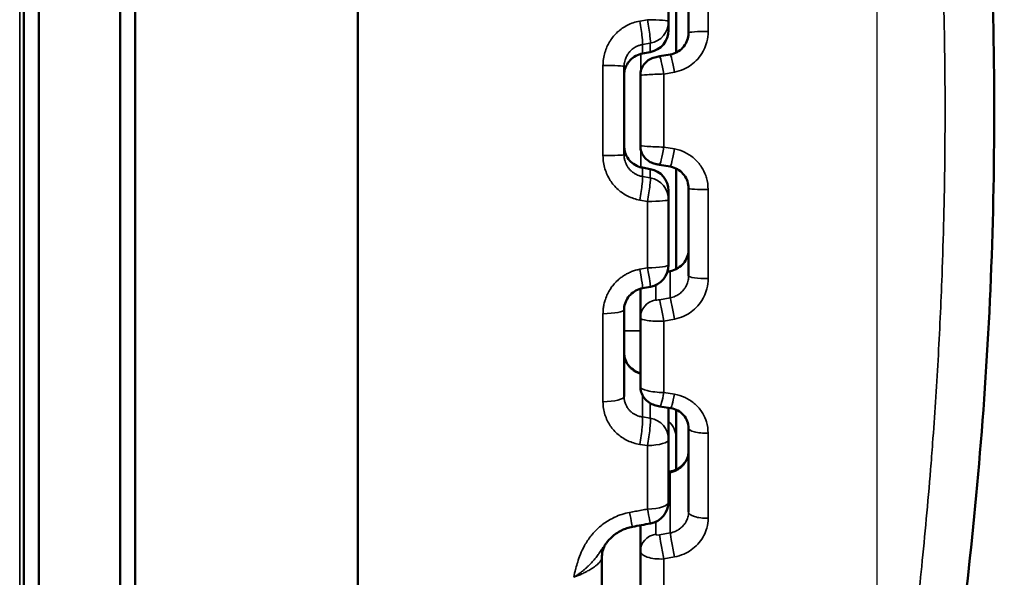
# Model space of a CAD drawing. Header units: millimetres. Extents: x 38 to 2514, y 38 to 1622.
# Tile 133 of 256: x 1005.56 to 1018.83, y 786.4 to 793.92. Entities that reach past the tile are written whole.
import ezdxf

# ---------------------------------------------------------------- set-up
doc = ezdxf.new("R2010")
doc.units = ezdxf.units.MM
doc.header["$LTSCALE"] = 7.692308
for name, color, linetype, lineweight in [('Dimension (ISO)', 7, 'Continuous', 25), ('Visible (ISO)', 7, 'Continuous', 50), ('Visible Narrow (ISO)', 7, 'Continuous', 35)]:
    doc.layers.add(name, color=color, linetype=linetype, lineweight=lineweight)
doc.styles.add('Note Text (ANSI)', font='tahoma.ttf')
doc.dimstyles.new('Default (ISO)', dxfattribs={"dimscale": 7.692308, "dimtxt": 1, "dimasz": 2.5, "dimexe": 3.175, "dimexo": 0, "dimgap": 0.762, "dimtad": 1, "dimrnd": 1e-08, "dimzin": 0, "dimdsep": 46, "dimtxsty": 'Note Text (ANSI)', "dimcen": 0.09, "dimdle": 10, "dimclrd": 1, "dimclre": 1, "dimclrt": 1, "dimazin": 0, "dimtfac": 3.5052, "dimtmove": 0, "dimatfit": 3, "dimfxl": 1, "dimtolj": 1, "dimtzin": 0, "dimlwd": -1, "dimlwe": -1, "dimarcsym": 0})

# ---------------------------------------------------------------- blocks, each defined once
blk = doc.blocks.new('*D3')
at = {"layer": 'Defpoints', "color": 0, "transparency": 16777216}
for p in [(1132.115, 1043.445), (1017.115, 757.043), (1132.115, 757.043)]:
    blk.add_point(p, dxfattribs=at)
at = {"layer": 'Dimension (ISO)', "color": 1, "transparency": 16777216}
for p, q in [((1017.115, 757.043), (1017.115, 1067.868)), ((1132.115, 757.043), (1132.115, 1067.868)), ((1036.346, 1043.445), (1112.885, 1043.445))]:
    blk.add_line(p, q, dxfattribs=at)
for points in [[(1036.346, 1046.65), (1036.346, 1040.24), (1017.115, 1043.445)], [(1112.885, 1046.65), (1112.885, 1040.24), (1132.115, 1043.445)]]:
    blk.add_solid(points, dxfattribs=at)
at = {"layer": 'Dimension (ISO)', "color": 1, "transparency": 16777216, "insert": (1024.38, 1059.37), "char_height": 7.69231, "attachment_point": 1, "style": 'Note Text (ANSI)'}
blk.add_mtext('\\A1;115.00 mm [4.528 in]', dxfattribs=at)

msp = doc.modelspace()

# ---------------------------------------------------------------- linework, layer by layer
at = {"layer": 'Visible (ISO)'}
for p, q in [((1005.8154, 801.1927), (1005.8154, 784.1927)), ((1006.9154, 784.1927), (1006.9154, 801.1927)), ((1005.6154, 800.9927), (1005.6154, 784.3927)), ((1007.1154, 776.1927), (1007.1154, 796.1927)), ((1010.1154, 796.1927), (1010.1154, 776.1927)), ((1014.4057, 794.8323), (1014.4057, 793.4739)), ((1014.575, 793.7425), (1014.575, 794.9233)), ((1014.3057, 793.8953), (1014.3057, 794.7742)), ((1014.3057, 793.8953), (1014.3057, 793.7771)), ((1014.0588, 793.4818), (1013.9546, 793.4631)), ((1014.1849, 793.4242), (1014.3278, 793.449)), ((1013.7057, 793.2888), (1013.7057, 792.0967)), ((1013.925, 793.1661), (1013.925, 792.2193)), ((1014.4057, 792.1702), (1014.4057, 792.1702)), ((1013.9546, 791.9223), (1014.0588, 791.9036)), ((1014.3278, 791.9364), (1014.1849, 791.9612)), ((1014.4057, 791.9115), (1014.4057, 790.5531)), ((1014.575, 790.4621), (1014.575, 791.6429)), ((1014.3057, 791.6083), (1014.3057, 791.4901)), ((1014.3057, 790.6112), (1014.3057, 791.4901)), ((1014.0597, 790.3161), (1013.9555, 790.2971)), ((1013.925, 789.8964), (1013.925, 790.2372)), ((1013.7057, 790.0041), (1013.7057, 788.8381)), ((1013.925, 789.8964), (1013.925, 788.9703)), ((1013.925, 789.8964), (1013.925, 789.8964)), ((1014.4057, 789.8842), (1014.4057, 789.8842)), ((1013.925, 789.5243), (1013.925, 789.5243)), ((1014.4057, 788.8621), (1014.4057, 788.8621)), ((1014.3316, 788.6789), (1014.1887, 788.7015)), ((1014.3057, 788.683), (1014.3057, 788.2586)), ((1014.4057, 788.2902), (1014.4057, 788.6575)), ((1014.575, 787.2792), (1014.575, 788.4084)), ((1014.3057, 787.4181), (1014.3057, 788.2586)), ((1014.4057, 788.2902), (1014.4057, 787.85)), ((1013.925, 786.7489), (1013.925, 787.0981)), ((1013.4682, 786.863), (1013.4681, 786.8629)), ((1013.925, 786.7489), (1013.925, 785.8839)), ((1013.4057, 777.6815), (1013.4057, 786.6609))]:
    msp.add_line(p, q, dxfattribs=at)
for centre, start, end in [((1014.0057, 793.7771), 280.18192, 0), ((1014.0057, 791.6083), 0, 79.81808), ((1014.0057, 790.6112), 280.36638, 0), ((1014.0057, 787.4181), 280.4727, 0)]:
    msp.add_arc(centre, 0.3, start, end, dxfattribs=at)
for centre, major_axis, ratio, start_param, end_param in [((1014.175, 789.8964), (-0.25, 0), 0.9874138, 6.2831537, 6.2832186), ((1014.825, 788.4084), (-0.25, 0), 0.27284, 0.0000004, 0.0000423), ((1013.9057, 786.6609), (-0.5, 0), 0.9342045, 6.2827303, 6.2831853)]:
    msp.add_ellipse(centre, major_axis=major_axis, ratio=ratio, start_param=start_param, end_param=end_param, dxfattribs=at)
for points, knots in [([(1016.6626, 807.8369), (1016.7349, 807.5627), (1016.8726, 807.0379), (1017.2214, 805.5764), (1017.4355, 804.6242), (1017.8687, 802.3655), (1018.0919, 801.0176), (1018.4514, 798.0977), (1018.5896, 796.4847), (1018.7158, 793.2446), (1018.707, 791.5778), (1018.5516, 788.3998), (1018.4055, 786.8484), (1018.0362, 784.0038), (1017.8085, 782.679), (1017.4756, 780.9902), (1017.3648, 780.4696), (1017.2609, 780.0043)], [0, 0, 0, 0, 0.4682942, 0.4682942, 0.9355977, 0.9355977, 1.4223243, 1.4223243, 1.9170277, 1.9170277, 2.4044333, 2.4044333, 2.886118, 2.886118, 3.3744673, 3.3744673, 3.6204446, 3.6204446, 3.6204446, 3.6204446]), ([(1014.3278, 793.449), (1014.3596, 793.4546), (1014.391, 793.4655), (1014.4474, 793.4961), (1014.4732, 793.5161), (1014.5167, 793.5627), (1014.5349, 793.5899), (1014.5614, 793.6479), (1014.57, 793.6794), (1014.5745, 793.7215), (1014.575, 793.732), (1014.575, 793.7425)], [0, 0, 0, 0, 0.009755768, 0.009755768, 0.019389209, 0.019389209, 0.029026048, 0.029026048, 0.03865841, 0.03865841, 0.041832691, 0.041832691, 0.041832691, 0.041832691]), ([(1013.9546, 793.4631), (1013.923, 793.4574), (1013.8918, 793.4465), (1013.8355, 793.4159), (1013.8096, 793.396), (1013.766, 793.3497), (1013.7477, 793.3228), (1013.7207, 793.2653), (1013.7117, 793.234), (1013.7065, 793.1906), (1013.7057, 793.1786), (1013.7057, 793.1666)], [0, 0, 0, 0, 0.009685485, 0.009685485, 0.019251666, 0.019251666, 0.028766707, 0.028766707, 0.038313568, 0.038313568, 0.041918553, 0.041918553, 0.041918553, 0.041918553]), ([(1013.925, 793.1661), (1013.925, 793.193), (1013.9295, 793.2202), (1013.9465, 793.2709), (1013.9591, 793.295), (1013.991, 793.3375), (1014.0106, 793.3564), (1014.0431, 793.379), (1014.0545, 793.3857), (1014.0771, 793.3967), (1014.0885, 793.4012), (1014.1123, 793.4091), (1014.1238, 793.4119), (1014.1458, 793.4169), (1014.1566, 793.419), (1014.1734, 793.4222), (1014.1792, 793.4232), (1014.1849, 793.4242)], [0, 0, 0, 0, 0.008064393, 0.008064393, 0.016031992, 0.016031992, 0.024004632, 0.024004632, 0.027930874, 0.027930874, 0.031601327, 0.031601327, 0.035908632, 0.035908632, 0.03938086, 0.03938086, 0.041117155, 0.041117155, 0.041117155, 0.041117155]), ([(1013.7057, 792.2188), (1013.7057, 792.1867), (1013.711, 792.1542), (1013.7314, 792.0934), (1013.7466, 792.0645), (1013.7847, 792.0134), (1013.8081, 791.9907), (1013.8601, 791.9542), (1013.8894, 791.94), (1013.9311, 791.9273), (1013.9428, 791.9244), (1013.9546, 791.9223)], [0, 0, 0, 0, 0.009663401, 0.009663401, 0.019236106, 0.019236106, 0.028775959, 0.028775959, 0.038309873, 0.038309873, 0.041918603, 0.041918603, 0.041918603, 0.041918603]), ([(1014.1849, 791.9612), (1014.1764, 791.9627), (1014.1678, 791.9643), (1014.1515, 791.9674), (1014.1437, 791.969), (1014.1269, 791.9728), (1014.1179, 791.975), (1014.0972, 791.9811), (1014.0854, 791.9853), (1014.0631, 791.9953), (1014.0523, 792.001), (1014.0229, 792.0196), (1014.0051, 792.0344), (1013.9722, 792.0708), (1013.9574, 792.0934), (1013.9359, 792.1418), (1013.9289, 792.1681), (1013.9254, 792.2028), (1013.925, 792.2111), (1013.925, 792.2193)], [0, 0, 0, 0, 0.002583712, 0.002583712, 0.005163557, 0.005163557, 0.008538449, 0.008538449, 0.012319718, 0.012319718, 0.015957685, 0.015957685, 0.022775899, 0.022775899, 0.030687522, 0.030687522, 0.038661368, 0.038661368, 0.04113708, 0.04113708, 0.04113708, 0.04113708]), ([(1014.575, 791.6429), (1014.575, 791.6751), (1014.5697, 791.7077), (1014.5492, 791.7684), (1014.5339, 791.7972), (1014.4954, 791.848), (1014.4718, 791.8705), (1014.4192, 791.9066), (1014.3895, 791.9205), (1014.3486, 791.9322), (1014.3382, 791.9346), (1014.3278, 791.9364)], [0, 0, 0, 0, 0.009729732, 0.009729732, 0.019363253, 0.019363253, 0.028990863, 0.028990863, 0.038633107, 0.038633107, 0.041832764, 0.041832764, 0.041832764, 0.041832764]), ([(1014.3252, 790.5265), (1014.3562, 790.5322), (1014.3869, 790.5429), (1014.4425, 790.5725), (1014.4681, 790.5916), (1014.5116, 790.636), (1014.5301, 790.6618), (1014.5579, 790.7174), (1014.5675, 790.7478), (1014.574, 790.7923), (1014.575, 790.8064), (1014.575, 790.8204)], [0, 0, 0, 0, 0.009499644, 0.009499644, 0.018892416, 0.018892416, 0.028321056, 0.028321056, 0.037907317, 0.037907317, 0.042248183, 0.042248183, 0.042248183, 0.042248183]), ([(1013.9555, 790.2971), (1013.9244, 790.2914), (1013.8937, 790.2807), (1013.838, 790.2509), (1013.8123, 790.2316), (1013.7688, 790.1871), (1013.7505, 790.1613), (1013.723, 790.1065), (1013.7135, 790.0768), (1013.7068, 790.0328), (1013.7057, 790.0184), (1013.7057, 790.0041)], [0, 0, 0, 0, 0.00950923, 0.00950923, 0.018943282, 0.018943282, 0.028348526, 0.028348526, 0.037833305, 0.037833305, 0.042376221, 0.042376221, 0.042376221, 0.042376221]), ([(1013.7057, 789.4267), (1013.7057, 789.3947), (1013.7117, 789.3621), (1013.7346, 789.3013), (1013.7518, 789.2723), (1013.7941, 789.2229), (1013.8193, 789.2014), (1013.8711, 789.1698), (1013.8977, 789.1581), (1013.925, 789.1501)], [0, 0, 0, 0, 0.010871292, 0.010871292, 0.02149385, 0.02149385, 0.031446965, 0.031446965, 0.039985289, 0.039985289, 0.039985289, 0.039985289]), ([(1014.1887, 788.7015), (1014.1641, 788.7054), (1014.1394, 788.7113), (1014.0914, 788.7278), (1014.0675, 788.7389), (1014.0183, 788.7707), (1013.9934, 788.7936), (1013.9579, 788.8424), (1013.9451, 788.8677), (1013.929, 788.9186), (1013.925, 788.9446), (1013.925, 788.9703)], [0, 0, 0, 0, 0.007486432, 0.007486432, 0.01551154, 0.01551154, 0.025373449, 0.025373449, 0.03368688, 0.03368688, 0.04140493, 0.04140493, 0.04140493, 0.04140493]), ([(1014.575, 788.4084), (1014.575, 788.4403), (1014.569, 788.4726), (1014.5459, 788.5322), (1014.5286, 788.5605), (1014.4855, 788.6087), (1014.4595, 788.6294), (1014.403, 788.6604), (1014.372, 788.6715), (1014.3373, 788.678), (1014.3345, 788.6785), (1014.3316, 788.6789)], [0, 0, 0, 0, 0.010953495, 0.010953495, 0.021728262, 0.021728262, 0.032092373, 0.032092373, 0.041969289, 0.041969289, 0.042851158, 0.042851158, 0.042851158, 0.042851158]), ([(1014.3243, 787.8238), (1014.3541, 787.8295), (1014.3836, 787.8392), (1014.437, 787.8651), (1014.4617, 787.8815), (1014.5043, 787.9191), (1014.5226, 787.9409), (1014.5517, 787.9877), (1014.5624, 788.0135), (1014.5729, 788.0577), (1014.575, 788.0764), (1014.575, 788.0947)], [0, 0, 0, 0, 0.009112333, 0.009112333, 0.018136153, 0.018136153, 0.027341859, 0.027341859, 0.037095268, 0.037095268, 0.043991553, 0.043991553, 0.043991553, 0.043991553]), ([(1013.819, 787.0785), (1013.7668, 787.0689), (1013.7155, 787.0516), (1013.6215, 787.0048), (1013.5778, 786.9748), (1013.5134, 786.9167), (1013.4894, 786.8905), (1013.4682, 786.863)], [0, 0, 0, 0, 0.015912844, 0.015912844, 0.031954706, 0.031954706, 0.04320571, 0.04320571, 0.04320571, 0.04320571]), ([(1013.4681, 786.8629), (1013.4608, 786.8533), (1013.4513, 786.8391), (1013.4323, 786.8014), (1013.4227, 786.7764), (1013.4095, 786.7217), (1013.4057, 786.6917), (1013.4057, 786.6611)], [0, 0, 0, 0, 0.01008115, 0.01008115, 0.021659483, 0.021659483, 0.033240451, 0.033240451, 0.033240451, 0.033240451])]:
    msp.add_open_spline(points, degree=3, knots=knots, dxfattribs=at)
for points in [[(1014.2916, 790.5203), (1014.3028, 790.5223), (1014.314, 790.5244), (1014.3252, 790.5265)], [(1013.925, 790.2372), (1013.925, 790.2553), (1013.9271, 790.2737), (1013.931, 790.2915)], [(1014.3057, 787.8203), (1014.3119, 787.8215), (1014.3181, 787.8227), (1014.3243, 787.8238)], [(1014.0603, 787.1231), (1013.9798, 787.1082), (1013.8994, 787.0934), (1013.819, 787.0785)]]:
    msp.add_open_spline(points, degree=3, dxfattribs=at)
at = {"layer": 'Visible Narrow (ISO)'}
for p, q in [((1005.5593, 785.414), (1005.5593, 799.9715)), ((1014.8381, 793.7592), (1014.8381, 794.9588)), ((1013.9172, 793.8999), (1014.0214, 793.9183)), ((1013.9536, 793.5823), (1014.0578, 793.6003)), ((1013.9536, 793.5823), (1013.9536, 793.4634)), ((1014.0578, 793.6003), (1014.0578, 793.4821)), ((1013.9319, 793.4581), (1013.9319, 793.2243)), ((1014.0578, 793.4821), (1013.9536, 793.4634)), ((1013.4214, 793.3001), (1013.4214, 792.0853)), ((1014.3836, 793.2108), (1014.2407, 793.1856)), ((1014.2407, 793.1856), (1014.2407, 792.1998)), ((1013.9319, 792.1611), (1013.9319, 791.9273)), ((1014.2407, 792.1998), (1014.3836, 792.1746)), ((1013.9536, 791.9221), (1014.0578, 791.9033)), ((1013.9536, 791.9221), (1013.9536, 791.8031)), ((1014.0578, 791.9033), (1014.0578, 791.7851)), ((1014.0578, 791.7851), (1013.9536, 791.8031)), ((1014.8381, 790.4267), (1014.8381, 791.6262)), ((1014.0214, 791.4672), (1013.9172, 791.4856)), ((1014.0214, 790.5715), (1014.0214, 791.4672)), ((1013.9172, 790.5521), (1014.0214, 790.5715)), ((1014.2905, 790.517), (1014.3271, 790.5237)), ((1014.3271, 790.1667), (1014.3271, 790.5237)), ((1014.1316, 790.1395), (1014.1316, 790.3389)), ((1014.3271, 790.1667), (1014.1842, 790.1407)), ((1013.4214, 789.953), (1013.4214, 788.7648)), ((1014.3836, 789.8797), (1014.2407, 789.8533)), ((1014.2407, 789.8533), (1014.2407, 788.889)), ((1013.925, 789.7208), (1013.7057, 789.7228)), ((1013.9536, 788.8532), (1013.9536, 788.56)), ((1014.2407, 788.889), (1014.3836, 788.8661)), ((1014.0578, 788.7456), (1014.0578, 788.5438)), ((1013.4323, 788.6527), (1013.4322, 788.6527)), ((1014.0578, 788.5438), (1013.9536, 788.56)), ((1014.8381, 787.1932), (1014.8381, 788.3403)), ((1014.0214, 788.174), (1013.9172, 788.1906)), ((1014.0214, 787.3176), (1014.0214, 788.174)), ((1014.3057, 787.8038), (1014.3271, 787.8078)), ((1014.3271, 786.9952), (1014.3271, 787.8078)), ((1014.1316, 786.9786), (1014.1316, 787.1458)), ((1014.3271, 786.9952), (1014.1842, 786.9692)), ((1014.6711, 786.8154), (1014.6712, 786.8154)), ((1014.3836, 786.6714), (1014.2407, 786.645)), ((1014.2407, 786.645), (1014.2407, 785.7445))]:
    msp.add_line(p, q, dxfattribs=at)
for centre, major_axis, ratio, start_param, end_param in [((1013.9015, 793.8773), (0.0511, -0.2956), 0.0645367, 0.0533939, 1.6360659), ((1014.0057, 793.8953), (0.3, 0), 0.0765248, 0, 1.5184364), ((1014.0057, 793.8953), (0.0511, -0.2956), 0.0647411, 0.0533946, 1.6372237), ((1014.0057, 793.8953), (0.3, 0), 0.9985367, 4.8869219, 6.2831853), ((1014.0057, 793.7771), (0.3, 0), 0.9985367, 4.8869219, 6.2831853), ((1014.825, 793.7425), (-0.25, 0), 0.0668544, 4.6600291, 6.2831853), ((1013.9015, 793.7584), (0.053, -0.2953), 0.0549814, 6.2298221, 6.2831929), ((1014.0057, 793.7771), (0.053, -0.2953), 0.0547516, 6.2298227, 6.2831853), ((1014.2277, 793.1779), (-0.0428, 0.2463), 0.0568457, 4.7337796, 6.2831853), ((1014.3705, 793.2027), (-0.0428, 0.2463), 0.0571194, 4.7353474, 6.2831892), ((1013.4057, 793.2888), (0.3, 0), 0.0378522, 0, 1.5184364), ((1014.225, 793.1751), (0.3, 0.009), 0.0334969, 1.5174219, 3.1405872), ((1014.225, 792.2103), (-0.3, 0.009), 0.0334931, 0.0010063, 1.6241675), ((1014.2277, 792.2075), (-0.0428, -0.2463), 0.0568456, 0, 1.5494057), ((1014.3705, 792.1827), (-0.0428, -0.2463), 0.0571194, 6.2831788, 7.8310233), ((1013.4057, 792.0967), (0.3, 0), 0.0378522, 4.7647489, 6.2831853), ((1013.9015, 791.627), (0.053, 0.2953), 0.0549813, 6.283178, 6.3365485), ((1014.0057, 791.6083), (0.053, 0.2953), 0.0547516, 0, 0.0533626), ((1014.0057, 791.6083), (0.3, 0), 0.9985367, 0, 1.3962634), ((1013.9015, 791.5081), (0.0511, 0.2956), 0.0645367, 4.6471194, 6.2297915), ((1014.0057, 791.4901), (0.0511, 0.2956), 0.0647411, 4.6459616, 6.2297907), ((1014.0057, 791.4901), (0.3, 0), 0.9985367, 0, 1.3962634), ((1014.825, 791.6429), (-0.25, 0), 0.0668544, 0, 1.6231562), ((1014.0057, 791.4901), (0.3, 0), 0.0765248, 4.7647489, 6.2831853), ((1014.0057, 790.6112), (0.3, 0), 0.1324495, 4.7647489, 6.2831853), ((1014.0057, 790.6112), (0.054, -0.2951), 0.0279546, 0, 1.4308131), ((1013.9015, 790.5922), (0.054, -0.2951), 0.0277519, 0, 1.429657), ((1014.3705, 790.2806), (-0.0454, 0.2458), 0.0368313, 6.1266862, 6.2831904), ((1014.825, 790.4621), (-0.25, 0), 0.142053, 0, 1.6231562), ((1014.175, 790.2372), (-0.25, 0), 0.9874138, 6.0609394, 6.2831853), ((1014.175, 789.8964), (-0.25, 0), 0.9874138, 4.8869219, 6.2831204), ((1014.1817, 790.1482), (-0.05, -0.0089), 0.153412, 6.2558125, 7.8784498), ((1014.2277, 789.8976), (-0.0447, 0.246), 0.0200943, 4.52743, 6.1267614), ((1014.3705, 789.9236), (-0.0447, 0.246), 0.0203654, 4.5289961, 6.1267606), ((1013.4057, 790.0041), (0.3, 0), 0.1707377, 4.7647488, 6.2831853), ((1014.225, 789.9052), (-0.3, -0.0091), 0.1748466, 6.2778673, 7.9010325), ((1013.9057, 789.9068), (0.5, 0), 0.372669, 6.1566776, 6.1567075), ((1014.225, 788.9616), (0.3, -0.0093), 0.2403724, 3.1490218, 4.772183), ((1014.2277, 788.9484), (-0.039, -0.2469), 0.0911126, 6.2831852, 7.6254094), ((1014.3705, 788.9259), (-0.039, -0.2469), 0.0913771, 6.2831746, 7.6238361), ((1013.4057, 788.8381), (0.3, 0), 0.2447877, 4.7647489, 6.2831853), ((1013.9015, 788.2748), (0.0461, 0.2964), 0.098501, 4.4397682, 6.0224402), ((1014.0057, 788.2586), (0.0461, 0.2964), 0.0986981, 4.4386058, 6.022435), ((1014.0057, 788.2586), (0.3, 0), 0.9654726, 0, 1.3962634), ((1013.9057, 788.2902), (0.5, 0), 0.7065503, 0, 0.6435011), ((1014.825, 788.4084), (-0.25, 0), 0.27284, 0.000042, 1.6231562), ((1014.0057, 788.2586), (0.3, 0), 0.2821545, 4.7647489, 6.2831854), ((1014.3705, 787.5781), (-0.0463, 0.2457), 0.0016862, 0, 0.3624094), ((1014.0057, 787.4181), (0.3, 0), 0.3356351, 4.7647504, 6.2831853), ((1013.7645, 787.3735), (0.0545, -0.295), 0.010513, 5.0610341, 6.2831849), ((1014.0057, 787.4181), (0.0545, -0.295), 0.0100537, 5.058354, 6.2831854), ((1014.825, 787.2792), (-0.25, 0), 0.3447521, 0, 1.6231562), ((1014.3705, 786.7655), (-0.0448, 0.246), 0.0172787, 0.3624655, 1.9602299), ((1014.175, 786.7489), (-0.25, 0), 0.9329535, 4.8869219, 6.2831853), ((1014.1817, 786.9868), (-0.0499, -0.0093), 0.3493153, 6.2179153, 7.8405474), ((1014.2277, 786.7395), (-0.0448, 0.246), 0.0175353, 0.3624672, 1.9617986), ((1014.225, 786.7572), (-0.3, -0.0097), 0.3755491, 6.2710582, 7.8942235)]:
    msp.add_ellipse(centre, major_axis=major_axis, ratio=ratio, start_param=start_param, end_param=end_param, dxfattribs=at)
for points, knots in [([(1015.9617, 808.586), (1015.9617, 808.586), (1015.9622, 808.5839), (1015.9645, 808.5747), (1015.9665, 808.5671), (1015.9733, 808.5406), (1015.9791, 808.5179), (1015.9901, 808.4744), (1015.9941, 808.4588), (1016.0052, 808.4151), (1016.0129, 808.3848), (1016.03, 808.3169), (1016.0395, 808.2792), (1016.0596, 808.1991), (1016.0701, 808.157), (1016.0926, 808.0665), (1016.1046, 808.0181), (1016.1187, 807.961), (1016.1201, 807.9551), (1016.1336, 807.9003), (1016.1462, 807.8491), (1016.1725, 807.7411), (1016.1863, 807.6844), (1016.204, 807.611), (1016.2075, 807.5967), (1016.2214, 807.5387), (1016.2322, 807.4937), (1016.255, 807.3983), (1016.267, 807.3477), (1016.2911, 807.2458), (1016.3032, 807.1946), (1016.3164, 807.138), (1016.3172, 807.1346), (1016.3305, 807.0778), (1016.3434, 807.0223), (1016.37, 806.9073), (1016.3837, 806.8479), (1016.4117, 806.7253), (1016.4261, 806.6621), (1016.444, 806.5828), (1016.447, 806.5694), (1016.4678, 806.477), (1016.4864, 806.394), (1016.5244, 806.2219), (1016.5439, 806.133), (1016.5812, 805.9614), (1016.5987, 805.8801), (1016.6402, 805.6855), (1016.6646, 805.5699), (1016.7146, 805.3296), (1016.7401, 805.2053), (1016.7847, 804.9845), (1016.8034, 804.8913), (1016.8496, 804.6578), (1016.8775, 804.5145), (1016.9344, 804.2167), (1016.9634, 804.0623), (1017.0158, 803.7769), (1017.039, 803.6484), (1017.0876, 803.3746), (1017.1131, 803.2289), (1017.1642, 802.9295), (1017.1898, 802.776), (1017.2411, 802.4618), (1017.2668, 802.3012), (1017.3019, 802.0753), (1017.3115, 802.0132), (1017.3448, 801.7952), (1017.3683, 801.6368), (1017.415, 801.315), (1017.4381, 801.1515), (1017.4834, 800.8205), (1017.5057, 800.6529), (1017.5419, 800.3723), (1017.556, 800.2605), (1017.5976, 799.9236), (1017.6244, 799.6965), (1017.6758, 799.2385), (1017.7005, 799.0077), (1017.7432, 798.5848), (1017.7616, 798.3933), (1017.8044, 797.9256), (1017.8279, 797.6485), (1017.8716, 797.0875), (1017.8917, 796.8036), (1017.9171, 796.4052), (1017.924, 796.2919), (1017.9458, 795.9155), (1017.9594, 795.6516), (1017.9833, 795.1215), (1017.9935, 794.8553), (1018.007, 794.4289), (1018.0114, 794.2691), (1018.0216, 793.8361), (1018.0262, 793.5622), (1018.0309, 793.0897), (1018.0319, 792.8914), (1018.0319, 792.6927)], [0.25532076, 0.25532076, 0.25532076, 0.25532076, 0.2674542, 0.2674542, 0.28125, 0.28125, 0.30241854, 0.30241854, 0.3125, 0.3125, 0.328125, 0.328125, 0.34375, 0.34375, 0.35849881, 0.35849881, 0.37330815, 0.37330815, 0.375, 0.375, 0.38891288, 0.38891288, 0.40292046, 0.40292046, 0.40625, 0.40625, 0.41634182, 0.41634182, 0.42692091, 0.42692091, 0.43687073, 0.43687073, 0.4375, 0.4375, 0.44743852, 0.44743852, 0.45723785, 0.45723785, 0.46681798, 0.46681798, 0.46875, 0.46875, 0.47999261, 0.47999261, 0.49088945, 0.49088945, 0.5, 0.5, 0.51180391, 0.51180391, 0.52329573, 0.52329573, 0.53125, 0.53125, 0.54257864, 0.54257864, 0.55379487, 0.55379487, 0.5625, 0.5625, 0.57180305, 0.57180305, 0.58106815, 0.58106815, 0.59028867, 0.59028867, 0.59375, 0.59375, 0.6023285, 0.6023285, 0.61088683, 0.61088683, 0.61941545, 0.61941545, 0.625, 0.625, 0.63612372, 0.63612372, 0.64719507, 0.64719507, 0.65625, 0.65625, 0.66919937, 0.66919937, 0.68230479, 0.68230479, 0.6875, 0.6875, 0.69952803, 0.69952803, 0.71156403, 0.71156403, 0.71875, 0.71875, 0.73100838, 0.73100838, 0.73984793, 0.73984793, 0.73984793, 0.73984793]), ([(1013.4214, 793.3001), (1013.4214, 793.3626), (1013.4305, 793.421), (1013.4621, 793.5272), (1013.4837, 793.5755), (1013.512, 793.6226), (1013.5142, 793.6261), (1013.5455, 793.6758), (1013.5798, 793.7165), (1013.6576, 793.7879), (1013.701, 793.8186), (1013.8, 793.8692), (1013.8555, 793.889), (1013.9172, 793.8999)], [0, 0, 0, 0, 0.2, 0.2, 0.3850173, 0.3850173, 0.4, 0.4, 0.6, 0.6, 0.8, 0.8, 1, 1, 1, 1]), ([(1014.8381, 793.7592), (1014.8381, 793.7109), (1014.8323, 793.6648), (1014.8207, 793.6199), (1014.8109, 793.5821), (1014.7972, 793.545), (1014.7805, 793.5108), (1014.7773, 793.5043), (1014.774, 793.4979), (1014.7706, 793.4917), (1014.7495, 793.4524), (1014.7246, 793.4176), (1014.6978, 793.3874), (1014.6711, 793.3571), (1014.6425, 793.3313), (1014.6116, 793.3085), (1014.5807, 793.2858), (1014.5476, 793.2661), (1014.5099, 793.2494), (1014.4723, 793.2327), (1014.4301, 793.219), (1014.3836, 793.2108)], [0.00000007, 0.00000007, 0.00000007, 0.00000007, 0.16666667, 0.16666667, 0.16666667, 0.30671344, 0.30671344, 0.30671344, 0.33333333, 0.33333333, 0.33333333, 0.5, 0.5, 0.5, 0.66666667, 0.66666667, 0.66666667, 0.83333333, 0.83333333, 0.83333333, 1, 1, 1, 1]), ([(1013.7057, 793.2888), (1013.7057, 793.3055), (1013.7071, 793.322), (1013.7119, 793.3507), (1013.7148, 793.3631), (1013.7236, 793.392), (1013.7301, 793.4081), (1013.7425, 793.4327), (1013.7476, 793.4417), (1013.7605, 793.4616), (1013.7684, 793.4723), (1013.7855, 793.4922), (1013.7947, 793.5016), (1013.8123, 793.5174), (1013.8206, 793.5241), (1013.8379, 793.5366), (1013.8468, 793.5423), (1013.8608, 793.5502), (1013.8655, 793.5527), (1013.8827, 793.5613), (1013.896, 793.5668), (1013.9239, 793.576), (1013.9385, 793.5797), (1013.9536, 793.5823)], [0, 0, 0, 0, 0.1116143, 0.1116143, 0.2, 0.2, 0.3237664, 0.3237664, 0.4, 0.4, 0.5, 0.5, 0.6, 0.6, 0.6818479, 0.6818479, 0.7614136, 0.7614136, 0.8, 0.8, 0.9, 0.9, 1, 1, 1, 1]), ([(1013.9536, 793.4634), (1013.9372, 793.4604), (1013.9213, 793.456), (1013.894, 793.4463), (1013.8825, 793.4413), (1013.8575, 793.4286), (1013.8444, 793.4206), (1013.8222, 793.4048), (1013.8129, 793.3972), (1013.7948, 793.3807), (1013.7862, 793.3718), (1013.77, 793.3529), (1013.7625, 793.343), (1013.7547, 793.3311), (1013.7538, 793.3298), (1013.7458, 793.3171), (1013.7393, 793.3053), (1013.7283, 793.2815), (1013.7237, 793.2697), (1013.7194, 793.2562), (1013.7191, 793.2551), (1013.7145, 793.24), (1013.7112, 793.2253), (1013.7069, 793.196), (1013.7057, 793.1814), (1013.7057, 793.1666)], [0, 0, 0, 0, 0.1121352, 0.1121352, 0.2, 0.2, 0.3111144, 0.3111144, 0.4, 0.4, 0.493722, 0.493722, 0.5877269, 0.5877269, 0.6, 0.6, 0.7, 0.7, 0.7920168, 0.7920168, 0.8, 0.8, 0.903209, 0.903209, 1, 1, 1, 1]), ([(1018.0319, 792.6927), (1018.0319, 792.4646), (1018.0306, 792.236), (1018.028, 792.0072), (1018.025, 791.7516), (1018.0205, 791.4956), (1018.0143, 791.2398), (1018.008, 790.9831), (1018.0002, 790.7266), (1017.9907, 790.4709), (1017.9836, 790.2791), (1017.9756, 790.0877), (1017.9667, 789.8969), (1017.9578, 789.706), (1017.948, 789.5157), (1017.9374, 789.3266), (1017.9267, 789.137), (1017.9153, 788.9485), (1017.903, 788.7616), (1017.8907, 788.5739), (1017.8777, 788.3878), (1017.8639, 788.2038), (1017.8551, 788.0854), (1017.846, 787.9678), (1017.8366, 787.8512), (1017.8185, 787.6257), (1017.7993, 787.4038), (1017.7794, 787.1858), (1017.7594, 786.9678), (1017.7386, 786.7537), (1017.7172, 786.5439), (1017.6976, 786.3516), (1017.6774, 786.163), (1017.6569, 785.9783), (1017.6348, 785.7801), (1017.6123, 785.5865), (1017.5895, 785.3976), (1017.5664, 785.2072), (1017.5431, 785.0216), (1017.5197, 784.8411), (1017.4975, 784.6698), (1017.4751, 784.5032), (1017.4528, 784.3413), (1017.4295, 784.1725), (1017.4062, 784.0088), (1017.383, 783.8501), (1017.3592, 783.6864), (1017.3354, 783.5279), (1017.3118, 783.3744), (1017.2903, 783.2346), (1017.269, 783.0988), (1017.2479, 782.967), (1017.2312, 782.8628), (1017.2147, 782.761), (1017.1982, 782.6612), (1017.1821, 782.5638), (1017.1661, 782.4682), (1017.1502, 782.3741), (1017.1336, 782.2764), (1017.1171, 782.1802), (1017.1005, 782.085), (1017.0839, 781.9899), (1017.0673, 781.8958), (1017.0506, 781.8023), (1017.0341, 781.71), (1017.0175, 781.6183), (1017.0008, 781.5269), (1016.985, 781.4411), (1016.9692, 781.3555), (1016.9532, 781.2698), (1016.9374, 781.1853), (1016.9213, 781.1007), (1016.9051, 781.0157), (1016.8893, 780.9327), (1016.8732, 780.8494), (1016.8568, 780.7655), (1016.8527, 780.7442), (1016.8485, 780.7228), (1016.8443, 780.7014), (1016.8214, 780.5845), (1016.798, 780.4667), (1016.7742, 780.3485), (1016.7506, 780.2316), (1016.7266, 780.1144), (1016.7025, 779.9976), (1016.6785, 779.882), (1016.6544, 779.7669), (1016.6301, 779.6527), (1016.6249, 779.628), (1016.6196, 779.6034), (1016.6144, 779.5788)], [0.73984793, 0.73984793, 0.73984793, 0.73984793, 0.75, 0.75, 0.75, 0.76133821, 0.76133821, 0.76133821, 0.77271426, 0.77271426, 0.77271426, 0.78125, 0.78125, 0.78125, 0.78979333, 0.78979333, 0.78979333, 0.79835981, 0.79835981, 0.79835981, 0.80696465, 0.80696465, 0.80696465, 0.8125, 0.8125, 0.8125, 0.82320856, 0.82320856, 0.82320856, 0.83392508, 0.83392508, 0.83392508, 0.84375, 0.84375, 0.84375, 0.85428842, 0.85428842, 0.85428842, 0.86491486, 0.86491486, 0.86491486, 0.875, 0.875, 0.875, 0.88551666, 0.88551666, 0.88551666, 0.89636593, 0.89636593, 0.89636593, 0.90625, 0.90625, 0.90625, 0.9140625, 0.9140625, 0.9140625, 0.92168211, 0.92168211, 0.92168211, 0.92959106, 0.92959106, 0.92959106, 0.9375, 0.9375, 0.9375, 0.9453125, 0.9453125, 0.9453125, 0.95264431, 0.95264431, 0.95264431, 0.95987912, 0.95987912, 0.95987912, 0.96695025, 0.96695025, 0.96695025, 0.96875, 0.96875, 0.96875, 0.97857959, 0.97857959, 0.97857959, 0.9883026, 0.9883026, 0.9883026, 0.99792031, 0.99792031, 0.99792031, 1, 1, 1, 1]), ([(1013.7057, 792.2188), (1013.7057, 792.2013), (1013.7073, 792.184), (1013.7122, 792.1561), (1013.7147, 792.1452), (1013.7226, 792.118), (1013.7288, 792.1021), (1013.7407, 792.0777), (1013.7457, 792.0687), (1013.7583, 792.0484), (1013.7663, 792.0373), (1013.7833, 792.0168), (1013.7922, 792.0073), (1013.8103, 791.9904), (1013.8193, 791.983), (1013.8381, 791.9691), (1013.8478, 791.9628), (1013.8616, 791.9549), (1013.8652, 791.953), (1013.8815, 791.9445), (1013.895, 791.9387), (1013.9234, 791.9288), (1013.9383, 791.9249), (1013.9536, 791.9221)], [0.00000005, 0.00000005, 0.00000005, 0.00000005, 0.1205758, 0.1205758, 0.2, 0.2, 0.32409201, 0.32409201, 0.4, 0.4, 0.50226929, 0.50226929, 0.6, 0.6, 0.68720676, 0.68720676, 0.77128813, 0.77128813, 0.8, 0.8, 0.9, 0.9, 1, 1, 1, 1]), ([(1014.3836, 792.1746), (1014.4348, 792.1656), (1014.4824, 792.1499), (1014.5717, 792.1062), (1014.6134, 792.0782), (1014.6883, 792.012), (1014.7214, 791.9738), (1014.7718, 791.8947), (1014.7908, 791.8559), (1014.8089, 791.8056), (1014.8121, 791.7958), (1014.8303, 791.7348), (1014.8381, 791.682), (1014.8381, 791.6262)], [0.00000037, 0.00000037, 0.00000037, 0.00000037, 0.2, 0.2, 0.4, 0.4, 0.6, 0.6, 0.76100552, 0.76100552, 0.8, 0.8, 1, 1, 1, 1]), ([(1013.9172, 791.4856), (1013.8595, 791.4957), (1013.7535, 791.5316), (1013.6187, 791.6237), (1013.5141, 791.7458), (1013.4407, 791.9012), (1013.4214, 792.0209), (1013.4214, 792.0853)], [0.00000025, 0.00000025, 0.00000025, 0.00000025, 0.2, 0.4, 0.6, 0.8, 1, 1, 1, 1]), ([(1013.9536, 791.8031), (1013.9363, 791.8061), (1013.9194, 791.8106), (1013.8931, 791.8199), (1013.8833, 791.824), (1013.8602, 791.8352), (1013.8473, 791.8426), (1013.8253, 791.8577), (1013.8158, 791.865), (1013.7975, 791.8811), (1013.7886, 791.89), (1013.7722, 791.9086), (1013.7645, 791.9183), (1013.7565, 791.9301), (1013.7556, 791.9315), (1013.7464, 791.9454), (1013.739, 791.9588), (1013.7274, 791.9843), (1013.7229, 791.9961), (1013.7146, 792.0228), (1013.7111, 792.038), (1013.7068, 792.0676), (1013.7057, 792.082), (1013.7057, 792.0967)], [0.00000013, 0.00000013, 0.00000013, 0.00000013, 0.12304083, 0.12304083, 0.2, 0.2, 0.31021804, 0.31021804, 0.4, 0.4, 0.49454456, 0.49454456, 0.58749599, 0.58749599, 0.6, 0.6, 0.71125349, 0.71125349, 0.8, 0.8, 0.90531412, 0.90531412, 1, 1, 1, 1]), ([(1014.3271, 790.5237), (1014.3457, 790.5273), (1014.3638, 790.5326), (1014.3899, 790.5428), (1014.3985, 790.5467), (1014.4207, 790.5578), (1014.4339, 790.5657), (1014.4562, 790.5814), (1014.4656, 790.5888), (1014.4846, 790.6059), (1014.4941, 790.6156), (1014.5118, 790.6364), (1014.52, 790.6474), (1014.535, 790.6707), (1014.5418, 790.6831), (1014.5537, 790.7089), (1014.5587, 790.7222), (1014.5673, 790.7514), (1014.5707, 790.7673), (1014.5742, 790.7956), (1014.575, 790.808), (1014.575, 790.8204)], [0, 0, 0, 0, 0.1325915, 0.1325915, 0.2, 0.2, 0.3116184, 0.3116184, 0.4, 0.4, 0.5, 0.5, 0.6, 0.6, 0.7, 0.7, 0.8, 0.8, 0.9136608, 0.9136608, 1, 1, 1, 1]), ([(1013.4214, 789.953), (1013.4214, 789.972), (1013.4223, 789.9907), (1013.4258, 790.028), (1013.4284, 790.0466), (1013.4353, 790.0836), (1013.4396, 790.1019), (1013.4455, 790.1224), (1013.4462, 790.1247), (1013.4545, 790.1523), (1013.4636, 790.1768), (1013.4844, 790.2235), (1013.496, 790.2457), (1013.5112, 790.2713), (1013.5139, 790.2756), (1013.5276, 790.2974), (1013.5394, 790.314), (1013.5647, 790.3463), (1013.5783, 790.3618), (1013.6011, 790.3855), (1013.61, 790.3942), (1013.6331, 790.4154), (1013.6476, 790.4276), (1013.6775, 790.4504), (1013.693, 790.4611), (1013.7225, 790.4795), (1013.7364, 790.4874), (1013.7684, 790.504), (1013.7867, 790.5124), (1013.8238, 790.527), (1013.8424, 790.5334), (1013.8796, 790.5441), (1013.8981, 790.5486), (1013.9172, 790.5521)], [0, 0, 0, 0, 0.0618573, 0.0618573, 0.1257893, 0.1257893, 0.1913585, 0.1913585, 0.2, 0.2, 0.291833, 0.291833, 0.3813929, 0.3813929, 0.4, 0.4, 0.475483, 0.475483, 0.5529951, 0.5529951, 0.6, 0.6, 0.671588, 0.671588, 0.7416826, 0.7416826, 0.8, 0.8, 0.87123, 0.87123, 0.9379721, 0.9379721, 1, 1, 1, 1]), ([(1014.575, 790.4621), (1014.575, 790.4476), (1014.574, 790.4331), (1014.5703, 790.4083), (1014.5682, 790.398), (1014.5626, 790.3766), (1014.5591, 790.3657), (1014.5509, 790.3444), (1014.5462, 790.3341), (1014.5401, 790.3225), (1014.5392, 790.3208), (1014.5311, 790.3061), (1014.5232, 790.294), (1014.5096, 790.2759), (1014.5041, 790.2693), (1014.4916, 790.2553), (1014.4844, 790.2481), (1014.4694, 790.2345), (1014.4616, 790.228), (1014.4528, 790.2215), (1014.4521, 790.221), (1014.4442, 790.2152), (1014.4367, 790.2102), (1014.4213, 790.2009), (1014.4134, 790.1966), (1014.4021, 790.1911), (1014.3991, 790.1897), (1014.3851, 790.1834), (1014.3735, 790.179), (1014.3503, 790.1718), (1014.3389, 790.1689), (1014.3271, 790.1667)], [0.00000003, 0.00000003, 0.00000003, 0.00000003, 0.09599793, 0.09599793, 0.16666667, 0.16666667, 0.2431299, 0.2431299, 0.3197646, 0.3197646, 0.33333333, 0.33333333, 0.4361922, 0.4361922, 0.5, 0.5, 0.57907638, 0.57907638, 0.66019292, 0.66019292, 0.66666667, 0.66666667, 0.7386144, 0.7386144, 0.80839292, 0.80839292, 0.83333333, 0.83333333, 0.92145911, 0.92145911, 1, 1, 1, 1]), ([(1014.8381, 790.4267), (1014.8381, 790.3787), (1014.8323, 790.333), (1014.8207, 790.2884), (1014.8109, 790.2509), (1014.7972, 790.2141), (1014.7805, 790.1801), (1014.7773, 790.1736), (1014.774, 790.1672), (1014.7706, 790.161), (1014.7495, 790.1219), (1014.7246, 790.0873), (1014.6978, 790.0572), (1014.6711, 790.027), (1014.6425, 790.0012), (1014.6116, 789.9784), (1014.5807, 789.9557), (1014.5476, 789.9359), (1014.5099, 789.9191), (1014.4723, 789.9022), (1014.4301, 789.8882), (1014.3836, 789.8797)], [0.00000007, 0.00000007, 0.00000007, 0.00000007, 0.16666667, 0.16666667, 0.16666667, 0.30671348, 0.30671348, 0.30671348, 0.33333333, 0.33333333, 0.33333333, 0.5, 0.5, 0.5, 0.66666667, 0.66666667, 0.66666667, 0.83333333, 0.83333333, 0.83333333, 1, 1, 1, 1]), ([(1013.7057, 789.4267), (1013.7057, 789.4096), (1013.7073, 789.3928), (1013.7121, 789.3654), (1013.7147, 789.3547), (1013.7229, 789.3271), (1013.7296, 789.3107), (1013.7418, 789.2868), (1013.7464, 789.2788), (1013.7586, 789.2595), (1013.7666, 789.2486), (1013.7836, 789.2283), (1013.7925, 789.219), (1013.8104, 789.2025), (1013.8192, 789.1952), (1013.8376, 789.1816), (1013.8471, 789.1754), (1013.861, 789.1673), (1013.8649, 789.1652), (1013.8816, 789.1564), (1013.8951, 789.1504), (1013.9144, 789.1435), (1013.9197, 789.1417), (1013.925, 789.1401)], [0.00000006, 0.00000006, 0.00000006, 0.00000006, 0.12018351, 0.12018351, 0.2, 0.2, 0.33079321, 0.33079321, 0.4, 0.4, 0.50253212, 0.50253212, 0.6, 0.6, 0.68569259, 0.68569259, 0.76846909, 0.76846909, 0.8, 0.8, 0.9, 0.9, 0.93652008, 0.93652008, 0.93652008, 0.93652008]), ([(1014.3836, 788.8661), (1014.4348, 788.8579), (1014.4824, 788.8431), (1014.5717, 788.8017), (1014.6134, 788.7751), (1014.6882, 788.7117), (1014.7214, 788.675), (1014.7717, 788.599), (1014.7908, 788.5617), (1014.8088, 788.5133), (1014.8121, 788.5037), (1014.8304, 788.4449), (1014.8381, 788.3941), (1014.8381, 788.3403)], [0.00000037, 0.00000037, 0.00000037, 0.00000037, 0.2, 0.2, 0.4, 0.4, 0.6, 0.6, 0.7606637, 0.7606637, 0.8, 0.8, 1, 1, 1, 1]), ([(1013.9172, 788.1906), (1013.8595, 788.1998), (1013.7535, 788.2331), (1013.6187, 788.3204), (1013.5141, 788.437), (1013.4407, 788.5865), (1013.4214, 788.7023), (1013.4214, 788.7648)], [0.00000025, 0.00000025, 0.00000025, 0.00000025, 0.2, 0.4, 0.6, 0.8, 1, 1, 1, 1]), ([(1013.9536, 788.56), (1013.9363, 788.5625), (1013.9194, 788.5664), (1013.8931, 788.5748), (1013.8833, 788.5785), (1013.8602, 788.5887), (1013.8473, 788.5956), (1013.8253, 788.6096), (1013.8158, 788.6164), (1013.7975, 788.6315), (1013.7886, 788.6398), (1013.7722, 788.6573), (1013.7645, 788.6666), (1013.7565, 788.6777), (1013.7556, 788.6791), (1013.7464, 788.6924), (1013.739, 788.7051), (1013.7274, 788.7295), (1013.7229, 788.7408), (1013.7146, 788.7665), (1013.7111, 788.7811), (1013.7068, 788.8099), (1013.7057, 788.8239), (1013.7057, 788.8381)], [0.00000013, 0.00000013, 0.00000013, 0.00000013, 0.12304083, 0.12304083, 0.2, 0.2, 0.31021804, 0.31021804, 0.4, 0.4, 0.49454456, 0.49454456, 0.58749599, 0.58749599, 0.6, 0.6, 0.71125349, 0.71125349, 0.8, 0.8, 0.90531412, 0.90531412, 1, 1, 1, 1]), ([(1014.3271, 787.8078), (1014.3457, 787.8117), (1014.3638, 787.8172), (1014.3899, 787.8274), (1014.3985, 787.8313), (1014.4207, 787.8423), (1014.4339, 787.85), (1014.4562, 787.8654), (1014.4656, 787.8727), (1014.4846, 787.8892), (1014.4941, 787.8986), (1014.5118, 787.9187), (1014.52, 787.9293), (1014.535, 787.9517), (1014.5418, 787.9636), (1014.5537, 787.9883), (1014.5587, 788.001), (1014.5673, 788.0289), (1014.5707, 788.0441), (1014.5742, 788.0711), (1014.575, 788.0829), (1014.575, 788.0947)], [0, 0, 0, 0, 0.1325914, 0.1325914, 0.2, 0.2, 0.311618, 0.311618, 0.4, 0.4, 0.5, 0.5, 0.6, 0.6, 0.7, 0.7, 0.8, 0.8, 0.9136609, 0.9136609, 1, 1, 1, 1]), ([(1013.7802, 787.2722), (1013.7083, 787.2587), (1013.6425, 787.2372), (1013.5765, 787.2067), (1013.5719, 787.2045), (1013.5146, 787.1768), (1013.4652, 787.1463), (1013.4106, 787.1054), (1013.4003, 787.0974), (1013.3471, 787.0538), (1013.3103, 787.0165), (1013.2726, 786.9721), (1013.2669, 786.9651), (1013.2259, 786.9137), (1013.1973, 786.8696), (1013.1504, 786.7851), (1013.1321, 786.7448), (1013.1021, 786.6703), (1013.0904, 786.6362), (1013.0714, 786.5748), (1013.0637, 786.5472), (1013.0549, 786.5138), (1013.0537, 786.5091), (1013.0438, 786.4703), (1013.0352, 786.4342), (1013.0267, 786.3971)], [0, 0, 0, 0, 0.1161638, 0.1161638, 0.125, 0.125, 0.2258075, 0.2258075, 0.25, 0.25, 0.3554323, 0.3554323, 0.375, 0.375, 0.5, 0.5, 0.625, 0.625, 0.75, 0.75, 0.8575482, 0.8575482, 0.875, 0.875, 1, 1, 1, 1]), ([(1014.0214, 787.3176), (1013.9945, 787.3125), (1013.9406, 787.3024), (1013.8602, 787.2873), (1013.8068, 787.2772), (1013.7802, 787.2722)], [0, 0, 0, 0, 0.33333333, 0.66666667, 0.99999812, 0.99999812, 0.99999812, 0.99999812]), ([(1014.575, 787.2792), (1014.575, 787.2654), (1014.574, 787.2516), (1014.5703, 787.2281), (1014.5682, 787.2182), (1014.5626, 787.1978), (1014.5591, 787.1874), (1014.5509, 787.1671), (1014.5462, 787.1573), (1014.5401, 787.1462), (1014.5392, 787.1445), (1014.5311, 787.1305), (1014.5232, 787.1189), (1014.5096, 787.1016), (1014.5041, 787.0953), (1014.4916, 787.0818), (1014.4844, 787.0749), (1014.4694, 787.0617), (1014.4616, 787.0555), (1014.4528, 787.0492), (1014.4521, 787.0487), (1014.4442, 787.0431), (1014.4367, 787.0383), (1014.4213, 787.0293), (1014.4134, 787.025), (1014.4021, 787.0196), (1014.3991, 787.0183), (1014.3851, 787.0121), (1014.3735, 787.0077), (1014.3503, 787.0005), (1014.3389, 786.9975), (1014.3271, 786.9952)], [0.00000003, 0.00000003, 0.00000003, 0.00000003, 0.09599811, 0.09599811, 0.16666667, 0.16666667, 0.24312999, 0.24312999, 0.31976478, 0.31976478, 0.33333333, 0.33333333, 0.43619255, 0.43619255, 0.5, 0.5, 0.57907645, 0.57907645, 0.66019305, 0.66019305, 0.66666667, 0.66666667, 0.73861436, 0.73861436, 0.80839285, 0.80839285, 0.83333333, 0.83333333, 0.92145904, 0.92145904, 1, 1, 1, 1]), ([(1014.8381, 787.1932), (1014.8381, 787.1477), (1014.8323, 787.1044), (1014.8207, 787.062), (1014.8109, 787.0264), (1014.7972, 786.9914), (1014.7805, 786.9591), (1014.7773, 786.953), (1014.774, 786.9469), (1014.7706, 786.941), (1014.7495, 786.9038), (1014.7246, 786.8709), (1014.6978, 786.8422), (1014.6711, 786.8134), (1014.6425, 786.7888), (1014.6116, 786.767), (1014.5807, 786.7452), (1014.5476, 786.7262), (1014.5099, 786.7099), (1014.4723, 786.6936), (1014.4301, 786.68), (1014.3836, 786.6714)], [0.00000007, 0.00000007, 0.00000007, 0.00000007, 0.16666667, 0.16666667, 0.16666667, 0.30671351, 0.30671351, 0.30671351, 0.33333333, 0.33333333, 0.33333333, 0.5, 0.5, 0.5, 0.66666667, 0.66666667, 0.66666667, 0.83333333, 0.83333333, 0.83333333, 1, 1, 1, 1]), ([(1013.4681, 786.8629), (1013.4597, 786.8519), (1013.4515, 786.8408), (1013.4333, 786.8155), (1013.4234, 786.8013), (1013.4114, 786.7838), (1013.4091, 786.7805), (1013.3949, 786.7597), (1013.3829, 786.7421), (1013.3658, 786.7177), (1013.3609, 786.7107), (1013.3495, 786.6948), (1013.343, 786.6859), (1013.3256, 786.6628), (1013.3146, 786.6488), (1013.2916, 786.6211), (1013.2797, 786.6074), (1013.2636, 786.5901), (1013.2601, 786.5863), (1013.2459, 786.5714), (1013.2348, 786.5603), (1013.2119, 786.5385), (1013.2001, 786.5278), (1013.183, 786.5128), (1013.1781, 786.5087), (1013.1677, 786.4999), (1013.1621, 786.4953), (1013.1417, 786.4787), (1013.1261, 786.4667), (1013.0976, 786.4456), (1013.0849, 786.4365), (1013.0573, 786.4173), (1013.0421, 786.4072), (1013.0267, 786.3971)], [0.39341394, 0.39341394, 0.39341394, 0.39341394, 0.43507151, 0.43507151, 0.48803842, 0.48803842, 0.5, 0.5, 0.56506485, 0.56506485, 0.59116184, 0.59116184, 0.625, 0.625, 0.6798801, 0.6798801, 0.73476021, 0.73476021, 0.75, 0.75, 0.79546823, 0.79546823, 0.83939435, 0.83939435, 0.8562576, 0.8562576, 0.875, 0.875, 0.92310826, 0.92310826, 0.95931961, 0.95931961, 1, 1, 1, 1]), ([(1013.0267, 786.3971), (1013.0426, 786.403), (1013.0584, 786.4092), (1013.0912, 786.4226), (1013.108, 786.4299), (1013.143, 786.4457), (1013.161, 786.4544), (1013.1908, 786.4695), (1013.2029, 786.476), (1013.234, 786.4931), (1013.2522, 786.5039), (1013.2769, 786.5197), (1013.2843, 786.5246), (1013.3016, 786.5365), (1013.3111, 786.5434), (1013.3272, 786.5557), (1013.334, 786.5612), (1013.3443, 786.57), (1013.348, 786.5732), (1013.3592, 786.5835), (1013.3662, 786.5905), (1013.3787, 786.6042), (1013.3841, 786.611), (1013.3897, 786.619), (1013.3907, 786.6205), (1013.3965, 786.6295), (1013.4001, 786.6366), (1013.4046, 786.6496), (1013.4057, 786.6554), (1013.4057, 786.6609)], [0, 0, 0, 0, 0.0795731, 0.0795731, 0.1666667, 0.1666667, 0.2637391, 0.2637391, 0.3333333, 0.3333333, 0.4479123, 0.4479123, 0.5, 0.5, 0.5732436, 0.5732436, 0.6315849, 0.6315849, 0.6666667, 0.6666667, 0.7413839, 0.7413839, 0.8160169, 0.8160169, 0.8333333, 0.8333333, 0.9205285, 0.9205285, 1, 1, 1, 1])]:
    msp.add_open_spline(points, degree=3, knots=knots, dxfattribs=at)

# ---------------------------------------------------------------- dimensions: what is measured, and where the dimension line sits
at = {"layer": 'Dimension (ISO)', "color": 1, "true_color": 0xff0000}
dim = msp.add_linear_dim(base=(1132.1154, 1043.4453), p1=(1017.1154, 757.0427), p2=(1132.1154, 757.0427), text='<> mm [4.528 in]', dimstyle='Default (ISO)', override={"dimgap": 0.762, "dimdec": 2, "dimpost": '', "dimtol": 0, "dimlim": 0, "dimtp": 0, "dimtm": 0, "dimtdec": 2, "dimtofl": 0, "dimatfit": 1}, dxfattribs=at)
dim.commit()
dim.dimension.update_dxf_attribs({"geometry": '*D3', "text_midpoint": (1074.6154, 1043.4453), "dimtype": 160})

doc.saveas('drawing.dxf')
